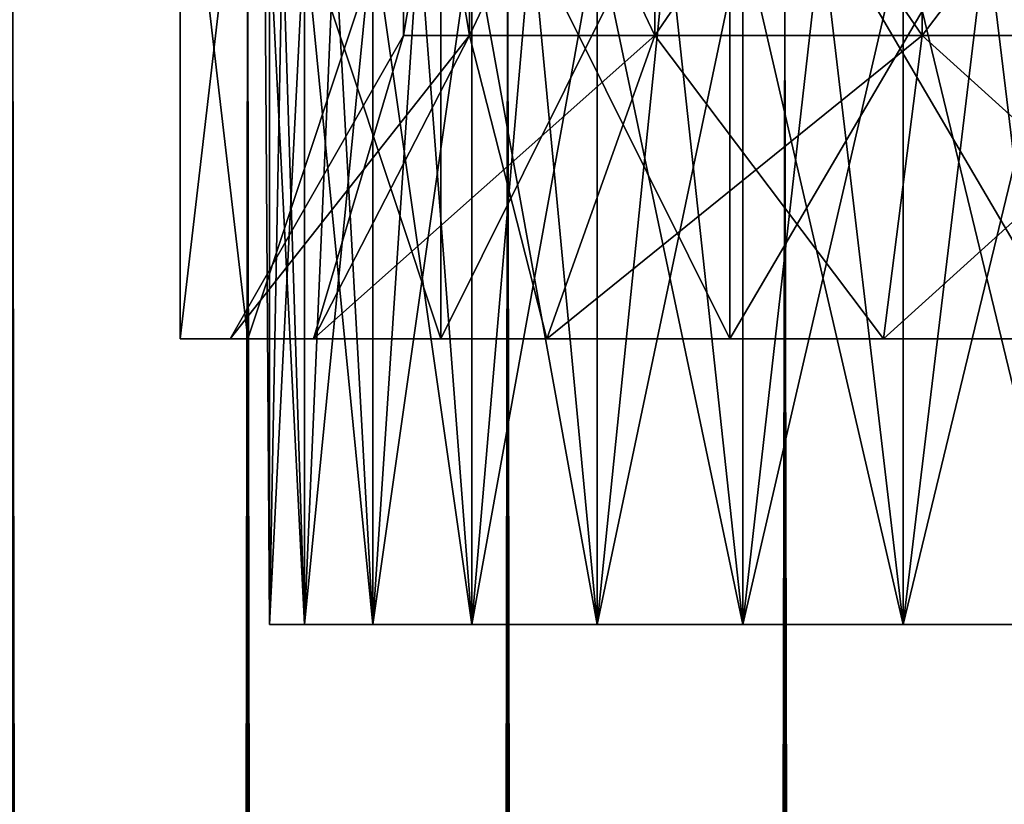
# Model space of a CAD drawing. Extents: x -62 to 446, y -84 to 1766.
# Tile 191 of 221: x 38 to 49, y 1748 to 1757. Entities that reach past the tile are written whole.
import ezdxf

# ---------------------------------------------------------------- set-up
doc = ezdxf.new("R2010")
doc.units = 0
doc.header["$LTSCALE"] = 65.185185
for name, color, linetype in [('144', 7, 'CONTINUOUS'), ('154', 7, 'CONTINUOUS'), ('155', 7, 'CONTINUOUS'), ('733', 7, 'CONTINUOUS'), ('734', 7, 'CONTINUOUS'), ('735', 7, 'CONTINUOUS'), ('740', 7, 'CONTINUOUS'), ('741', 7, 'CONTINUOUS'), ('750', 7, 'CONTINUOUS'), ('751', 7, 'CONTINUOUS')]:
    doc.layers.add(name, color=color, linetype=linetype)

msp = doc.modelspace()

# ---------------------------------------------------------------- linework, layer by layer
at = {"layer": '144', "color": 7, "linetype": 'CONTINUOUS'}
for points in [[(37.787, 1758, -14.555), (40.5, 1758, -16.454), (37.787, 2, -14.555), (37.787, 1758, -14.555)], [(37.787, 2, -14.555), (40.5, 1758, -16.454), (40.5, 2, -16.454), (37.787, 2, -14.555)], [(40.5, 1758, 16.454), (37.787, 1758, 14.555), (40.5, 2, 16.454), (40.5, 1758, 16.454)], [(40.5, 2, 16.454), (37.787, 1758, 14.555), (37.787, 2, 14.555), (40.5, 2, 16.454)], [(40.5, 1758, -16.454), (43.502, 1758, -17.854), (40.5, 2, -16.454), (40.5, 1758, -16.454)], [(40.5, 2, -16.454), (43.502, 1758, -17.854), (43.502, 2, -17.854), (40.5, 2, -16.454)], [(43.502, 1758, 17.854), (40.5, 1758, 16.454), (43.502, 2, 17.854), (43.502, 1758, 17.854)], [(43.502, 2, 17.854), (40.5, 1758, 16.454), (40.5, 2, 16.454), (43.502, 2, 17.854)], [(43.502, 1758, -17.854), (46.701, 1758, -18.711), (43.502, 2, -17.854), (43.502, 1758, -17.854)], [(43.502, 2, -17.854), (46.701, 1758, -18.711), (46.701, 2, -18.711), (43.502, 2, -17.854)], [(46.701, 1758, 18.711), (43.502, 1758, 17.854), (46.701, 2, 18.711), (46.701, 1758, 18.711)], [(46.701, 2, 18.711), (43.502, 1758, 17.854), (43.502, 2, 17.854), (46.701, 2, 18.711)], [(50, 2, 19), (50, 1758, 19), (46.701, 1758, 18.711), (50, 2, 19)], [(50, 1758, -19), (50, 2, -19), (46.701, 2, -18.711), (50, 1758, -19)], [(46.701, 1758, -18.711), (50, 1758, -19), (46.701, 2, -18.711), (46.701, 1758, -18.711)], [(50, 2, 19), (46.701, 1758, 18.711), (46.701, 2, 18.711), (50, 2, 19)]]:
    msp.add_3dface(points, dxfattribs=at)
at = {"layer": '154', "color": 7, "linetype": 'CONTINUOUS'}
for points in [[(40.751, 1750, 0.972), (41.155, 1750, 2.874), (40.751, 1750, -0.972), (40.751, 1750, 0.972)], [(40.751, 1750, -0.972), (41.155, 1750, 2.874), (41.155, 1750, -2.874), (40.751, 1750, -0.972)], [(41.155, 1750, 2.874), (41.946, 1750, 4.65), (41.155, 1750, -2.874), (41.155, 1750, 2.874)], [(41.155, 1750, -2.874), (41.946, 1750, 4.65), (41.946, 1750, -4.65), (41.155, 1750, -2.874)], [(41.946, 1750, 4.65), (43.089, 1750, 6.223), (41.946, 1750, -4.65), (41.946, 1750, 4.65)], [(41.946, 1750, -4.65), (43.089, 1750, 6.223), (43.089, 1750, -6.223), (41.946, 1750, -4.65)], [(43.089, 1750, 6.223), (44.534, 1750, 7.524), (43.089, 1750, -6.223), (43.089, 1750, 6.223)], [(43.089, 1750, -6.223), (44.534, 1750, 7.524), (44.534, 1750, -7.524), (43.089, 1750, -6.223)], [(44.534, 1750, 7.524), (46.217, 1750, 8.496), (44.534, 1750, -7.524), (44.534, 1750, 7.524)], [(44.534, 1750, -7.524), (46.217, 1750, 8.496), (46.217, 1750, -8.496), (44.534, 1750, -7.524)], [(46.217, 1750, 8.496), (48.066, 1750, 9.097), (46.217, 1750, -8.496), (46.217, 1750, 8.496)], [(46.217, 1750, -8.496), (48.066, 1750, 9.097), (48.066, 1750, -9.097), (46.217, 1750, -8.496)], [(50, 1750, 9.3), (50, 1750, -9.3), (48.066, 1750, -9.097), (50, 1750, 9.3)], [(48.066, 1750, 9.097), (50, 1750, 9.3), (48.066, 1750, -9.097), (48.066, 1750, 9.097)]]:
    msp.add_3dface(points, dxfattribs=at)
at = {"layer": '155', "color": 7, "linetype": 'CONTINUOUS'}
for points in [[(40.751, 1758, 0.972), (40.751, 1750, -0.972), (40.7, 1758), (40.751, 1758, 0.972)], [(40.7, 1758), (40.751, 1750, -0.972), (40.751, 1758, -0.972), (40.7, 1758)], [(41.155, 1750, 2.874), (40.751, 1750, 0.972), (41.155, 1758, 2.874), (41.155, 1750, 2.874)], [(40.751, 1750, 0.972), (40.751, 1750, -0.972), (40.751, 1758, 0.972), (40.751, 1750, 0.972)], [(41.155, 1758, 2.874), (40.751, 1750, 0.972), (40.903, 1758, 1.934), (41.155, 1758, 2.874)], [(40.903, 1758, 1.934), (40.751, 1750, 0.972), (40.751, 1758, 0.972), (40.903, 1758, 1.934)], [(40.751, 1750, -0.972), (41.155, 1750, -2.874), (40.751, 1758, -0.972), (40.751, 1750, -0.972)], [(40.751, 1758, -0.972), (41.155, 1750, -2.874), (40.903, 1758, -1.934), (40.751, 1758, -0.972)], [(40.903, 1758, -1.934), (41.155, 1750, -2.874), (41.155, 1758, -2.874), (40.903, 1758, -1.934)], [(41.946, 1750, 4.65), (41.155, 1750, 2.874), (41.946, 1758, 4.65), (41.946, 1750, 4.65)], [(41.946, 1758, 4.65), (41.155, 1750, 2.874), (41.504, 1758, 3.783), (41.946, 1758, 4.65)], [(41.504, 1758, 3.783), (41.155, 1750, 2.874), (41.155, 1758, 2.874), (41.504, 1758, 3.783)], [(41.155, 1750, -2.874), (41.946, 1750, -4.65), (41.155, 1758, -2.874), (41.155, 1750, -2.874)], [(41.155, 1758, -2.874), (41.946, 1750, -4.65), (41.504, 1758, -3.783), (41.155, 1758, -2.874)], [(41.504, 1758, -3.783), (41.946, 1750, -4.65), (41.946, 1758, -4.65), (41.504, 1758, -3.783)], [(43.089, 1750, 6.223), (41.946, 1750, 4.65), (43.089, 1758, 6.223), (43.089, 1750, 6.223)], [(43.089, 1758, 6.223), (41.946, 1750, 4.65), (42.476, 1758, 5.466), (43.089, 1758, 6.223)], [(42.476, 1758, 5.466), (41.946, 1750, 4.65), (41.946, 1758, 4.65), (42.476, 1758, 5.466)], [(41.946, 1750, -4.65), (43.089, 1750, -6.223), (41.946, 1758, -4.65), (41.946, 1750, -4.65)], [(41.946, 1758, -4.65), (43.089, 1750, -6.223), (42.476, 1758, -5.466), (41.946, 1758, -4.65)], [(42.476, 1758, -5.466), (43.089, 1750, -6.223), (43.089, 1758, -6.223), (42.476, 1758, -5.466)], [(44.534, 1750, 7.524), (43.089, 1750, 6.223), (44.534, 1758, 7.524), (44.534, 1750, 7.524)], [(44.534, 1758, 7.524), (43.089, 1750, 6.223), (43.777, 1758, 6.911), (44.534, 1758, 7.524)], [(43.777, 1758, 6.911), (43.089, 1750, 6.223), (43.089, 1758, 6.223), (43.777, 1758, 6.911)], [(43.089, 1750, -6.223), (44.534, 1750, -7.524), (43.089, 1758, -6.223), (43.089, 1750, -6.223)], [(43.089, 1758, -6.223), (44.534, 1750, -7.524), (43.777, 1758, -6.911), (43.089, 1758, -6.223)], [(43.777, 1758, -6.911), (44.534, 1750, -7.524), (44.534, 1758, -7.524), (43.777, 1758, -6.911)], [(46.217, 1750, 8.496), (44.534, 1750, 7.524), (46.217, 1758, 8.496), (46.217, 1750, 8.496)], [(46.217, 1758, 8.496), (44.534, 1750, 7.524), (45.35, 1758, 8.054), (46.217, 1758, 8.496)], [(45.35, 1758, 8.054), (44.534, 1750, 7.524), (44.534, 1758, 7.524), (45.35, 1758, 8.054)], [(44.534, 1750, -7.524), (46.217, 1750, -8.496), (44.534, 1758, -7.524), (44.534, 1750, -7.524)], [(44.534, 1758, -7.524), (46.217, 1750, -8.496), (45.35, 1758, -8.054), (44.534, 1758, -7.524)], [(45.35, 1758, -8.054), (46.217, 1750, -8.496), (46.217, 1758, -8.496), (45.35, 1758, -8.054)], [(48.066, 1750, 9.097), (46.217, 1750, 8.496), (48.066, 1758, 9.097), (48.066, 1750, 9.097)], [(48.066, 1758, 9.097), (46.217, 1750, 8.496), (47.126, 1758, 8.845), (48.066, 1758, 9.097)], [(47.126, 1758, 8.845), (46.217, 1750, 8.496), (46.217, 1758, 8.496), (47.126, 1758, 8.845)], [(46.217, 1750, -8.496), (48.066, 1750, -9.097), (46.217, 1758, -8.496), (46.217, 1750, -8.496)], [(46.217, 1758, -8.496), (48.066, 1750, -9.097), (47.126, 1758, -8.845), (46.217, 1758, -8.496)], [(47.126, 1758, -8.845), (48.066, 1750, -9.097), (48.066, 1758, -9.097), (47.126, 1758, -8.845)], [(48.066, 1750, -9.097), (50, 1750, -9.3), (48.066, 1758, -9.097), (48.066, 1750, -9.097)], [(48.066, 1758, -9.097), (50, 1750, -9.3), (49.028, 1758, -9.249), (48.066, 1758, -9.097)], [(50, 1750, 9.3), (48.066, 1750, 9.097), (50, 1758, 9.3), (50, 1750, 9.3)], [(50, 1758, 9.3), (48.066, 1750, 9.097), (49.028, 1758, 9.249), (50, 1758, 9.3)], [(49.028, 1758, 9.249), (48.066, 1750, 9.097), (48.066, 1758, 9.097), (49.028, 1758, 9.249)], [(49.028, 1758, -9.249), (50, 1750, -9.3), (50, 1758, -9.3), (49.028, 1758, -9.249)]]:
    msp.add_3dface(points, dxfattribs=at)
at = {"layer": '733', "color": 7, "linetype": 'CONTINUOUS'}
for points in [[(43.063, 1756.8, 3.341), (42.3, 1756.8), (43.063, 1761.3, 3.341), (43.063, 1756.8, 3.341)], [(43.063, 1761.3, 3.341), (42.3, 1756.8), (42.3, 1761.3), (43.063, 1761.3, 3.341)], [(45.199, 1756.8, 6.02), (43.063, 1756.8, 3.341), (45.199, 1761.3, 6.02), (45.199, 1756.8, 6.02)], [(45.199, 1761.3, 6.02), (43.063, 1756.8, 3.341), (43.063, 1761.3, 3.341), (45.199, 1761.3, 6.02)], [(48.287, 1756.8, 7.507), (45.199, 1756.8, 6.02), (48.287, 1761.3, 7.507), (48.287, 1756.8, 7.507)], [(48.287, 1761.3, 7.507), (45.199, 1756.8, 6.02), (45.199, 1761.3, 6.02), (48.287, 1761.3, 7.507)], [(51.713, 1756.8, 7.507), (48.287, 1756.8, 7.507), (51.713, 1761.3, 7.507), (51.713, 1756.8, 7.507)], [(51.713, 1761.3, 7.507), (48.287, 1756.8, 7.507), (48.287, 1761.3, 7.507), (51.713, 1761.3, 7.507)]]:
    msp.add_3dface(points, dxfattribs=at)
at = {"layer": '734', "color": 7, "linetype": 'CONTINUOUS'}
for points in [[(39.72, 1753.3), (40.503, 1753.3, -3.934), (40.3, 1753.3), (39.72, 1753.3)], [(40.503, 1753.3, 3.934), (39.72, 1753.3), (41.261, 1753.3, 4.209), (40.503, 1753.3, 3.934)], [(39.72, 1753.3), (40.3, 1753.3), (41.261, 1753.3, 4.209), (39.72, 1753.3)], [(40.3, 1753.3), (40.503, 1753.3, -3.934), (41.261, 1753.3, -4.209), (40.3, 1753.3)], [(40.503, 1753.3, -3.934), (42.731, 1753.3, -7.269), (41.261, 1753.3, -4.209), (40.503, 1753.3, -3.934)], [(42.731, 1753.3, 7.269), (40.503, 1753.3, 3.934), (41.261, 1753.3, 4.209), (42.731, 1753.3, 7.269)], [(41.261, 1753.3, -4.209), (42.731, 1753.3, -7.269), (43.952, 1753.3, -7.584), (41.261, 1753.3, -4.209)], [(43.952, 1753.3, 7.584), (42.731, 1753.3, 7.269), (41.261, 1753.3, 4.209), (43.952, 1753.3, 7.584)], [(42.731, 1753.3, -7.269), (46.066, 1753.3, -9.497), (43.952, 1753.3, -7.584), (42.731, 1753.3, -7.269)], [(46.066, 1753.3, 9.497), (42.731, 1753.3, 7.269), (47.842, 1753.3, 9.457), (46.066, 1753.3, 9.497)], [(47.842, 1753.3, 9.457), (42.731, 1753.3, 7.269), (43.952, 1753.3, 7.584), (47.842, 1753.3, 9.457)], [(43.952, 1753.3, -7.584), (46.066, 1753.3, -9.497), (47.842, 1753.3, -9.457), (43.952, 1753.3, -7.584)], [(50, 1753.3, -10.28), (53.934, 1753.3, -9.497), (46.066, 1753.3, -9.497), (50, 1753.3, -10.28)], [(46.066, 1753.3, -9.497), (53.934, 1753.3, -9.497), (52.158, 1753.3, -9.457), (46.066, 1753.3, -9.497)], [(47.842, 1753.3, -9.457), (46.066, 1753.3, -9.497), (52.158, 1753.3, -9.457), (47.842, 1753.3, -9.457)], [(50, 1753.3, 10.28), (46.066, 1753.3, 9.497), (53.934, 1753.3, 9.497), (50, 1753.3, 10.28)], [(53.934, 1753.3, 9.497), (46.066, 1753.3, 9.497), (47.842, 1753.3, 9.457), (53.934, 1753.3, 9.497)], [(52.158, 1753.3, 9.457), (53.934, 1753.3, 9.497), (47.842, 1753.3, 9.457), (52.158, 1753.3, 9.457)]]:
    msp.add_3dface(points, dxfattribs=at)
at = {"layer": '735', "color": 7, "linetype": 'CONTINUOUS'}
for points in [[(39.72, 1753.3), (40.503, 1753.3, 3.934), (39.72, 1760), (39.72, 1753.3)], [(39.72, 1760), (40.503, 1753.3, 3.934), (40.503, 1760, 3.934), (39.72, 1760)], [(40.503, 1753.3, 3.934), (42.731, 1753.3, 7.269), (40.503, 1760, 3.934), (40.503, 1753.3, 3.934)], [(40.503, 1760, 3.934), (42.731, 1753.3, 7.269), (42.731, 1760, 7.269), (40.503, 1760, 3.934)], [(42.731, 1753.3, 7.269), (46.066, 1753.3, 9.497), (42.731, 1760, 7.269), (42.731, 1753.3, 7.269)], [(42.731, 1760, 7.269), (46.066, 1753.3, 9.497), (46.066, 1760, 9.497), (42.731, 1760, 7.269)], [(46.066, 1753.3, 9.497), (50, 1753.3, 10.28), (46.066, 1760, 9.497), (46.066, 1753.3, 9.497)], [(46.066, 1760, 9.497), (50, 1753.3, 10.28), (50, 1760, 10.28), (46.066, 1760, 9.497)]]:
    msp.add_3dface(points, dxfattribs=at)
at = {"layer": '740', "color": 7, "linetype": 'CONTINUOUS'}
for points in [[(42.3, 1761.3), (42.3, 1756.8), (43.063, 1756.8, -3.341), (42.3, 1761.3)], [(43.063, 1761.3, -3.341), (42.3, 1761.3), (43.063, 1756.8, -3.341), (43.063, 1761.3, -3.341)], [(45.199, 1761.3, -6.02), (43.063, 1761.3, -3.341), (45.199, 1756.8, -6.02), (45.199, 1761.3, -6.02)], [(45.199, 1756.8, -6.02), (43.063, 1761.3, -3.341), (43.063, 1756.8, -3.341), (45.199, 1756.8, -6.02)], [(48.287, 1761.3, -7.507), (45.199, 1761.3, -6.02), (48.287, 1756.8, -7.507), (48.287, 1761.3, -7.507)], [(48.287, 1756.8, -7.507), (45.199, 1761.3, -6.02), (45.199, 1756.8, -6.02), (48.287, 1756.8, -7.507)], [(51.713, 1761.3, -7.507), (48.287, 1761.3, -7.507), (51.713, 1756.8, -7.507), (51.713, 1761.3, -7.507)], [(51.713, 1756.8, -7.507), (48.287, 1761.3, -7.507), (48.287, 1756.8, -7.507), (51.713, 1756.8, -7.507)]]:
    msp.add_3dface(points, dxfattribs=at)
at = {"layer": '741', "color": 7, "linetype": 'CONTINUOUS'}
for points in [[(40.503, 1753.3, -3.934), (39.72, 1753.3), (40.503, 1760, -3.934), (40.503, 1753.3, -3.934)], [(39.72, 1753.3), (39.72, 1760), (40.503, 1760, -3.934), (39.72, 1753.3)], [(42.731, 1753.3, -7.269), (40.503, 1753.3, -3.934), (42.731, 1760, -7.269), (42.731, 1753.3, -7.269)], [(40.503, 1753.3, -3.934), (40.503, 1760, -3.934), (42.731, 1760, -7.269), (40.503, 1753.3, -3.934)], [(46.066, 1753.3, -9.497), (42.731, 1753.3, -7.269), (46.066, 1760, -9.497), (46.066, 1753.3, -9.497)], [(42.731, 1753.3, -7.269), (42.731, 1760, -7.269), (46.066, 1760, -9.497), (42.731, 1753.3, -7.269)], [(50, 1753.3, -10.28), (46.066, 1753.3, -9.497), (50, 1760, -10.28), (50, 1753.3, -10.28)], [(46.066, 1753.3, -9.497), (46.066, 1760, -9.497), (50, 1760, -10.28), (46.066, 1753.3, -9.497)]]:
    msp.add_3dface(points, dxfattribs=at)
at = {"layer": '750', "color": 7, "linetype": 'CONTINUOUS'}
for points in [[(42.3, 1756.8), (40.3, 1753.3), (41.261, 1753.3, -4.209), (42.3, 1756.8)], [(42.3, 1756.8), (41.261, 1753.3, -4.209), (43.063, 1756.8, -3.341), (42.3, 1756.8)], [(41.261, 1753.3, -4.209), (43.952, 1753.3, -7.584), (43.063, 1756.8, -3.341), (41.261, 1753.3, -4.209)], [(43.952, 1753.3, -7.584), (45.199, 1756.8, -6.02), (43.063, 1756.8, -3.341), (43.952, 1753.3, -7.584)], [(43.952, 1753.3, -7.584), (47.842, 1753.3, -9.457), (45.199, 1756.8, -6.02), (43.952, 1753.3, -7.584)], [(47.842, 1753.3, -9.457), (48.287, 1756.8, -7.507), (45.199, 1756.8, -6.02), (47.842, 1753.3, -9.457)], [(47.842, 1753.3, -9.457), (52.158, 1753.3, -9.457), (48.287, 1756.8, -7.507), (47.842, 1753.3, -9.457)], [(52.158, 1753.3, -9.457), (51.713, 1756.8, -7.507), (48.287, 1756.8, -7.507), (52.158, 1753.3, -9.457)]]:
    msp.add_3dface(points, dxfattribs=at)
at = {"layer": '751', "color": 7, "linetype": 'CONTINUOUS'}
for points in [[(42.3, 1756.8), (43.063, 1756.8, 3.341), (40.3, 1753.3), (42.3, 1756.8)], [(40.3, 1753.3), (43.063, 1756.8, 3.341), (41.261, 1753.3, 4.209), (40.3, 1753.3)], [(43.063, 1756.8, 3.341), (45.199, 1756.8, 6.02), (41.261, 1753.3, 4.209), (43.063, 1756.8, 3.341)], [(45.199, 1756.8, 6.02), (43.952, 1753.3, 7.584), (41.261, 1753.3, 4.209), (45.199, 1756.8, 6.02)], [(45.199, 1756.8, 6.02), (48.287, 1756.8, 7.507), (43.952, 1753.3, 7.584), (45.199, 1756.8, 6.02)], [(48.287, 1756.8, 7.507), (47.842, 1753.3, 9.457), (43.952, 1753.3, 7.584), (48.287, 1756.8, 7.507)], [(48.287, 1756.8, 7.507), (51.713, 1756.8, 7.507), (47.842, 1753.3, 9.457), (48.287, 1756.8, 7.507)], [(51.713, 1756.8, 7.507), (52.158, 1753.3, 9.457), (47.842, 1753.3, 9.457), (51.713, 1756.8, 7.507)]]:
    msp.add_3dface(points, dxfattribs=at)

doc.saveas('drawing.dxf')
